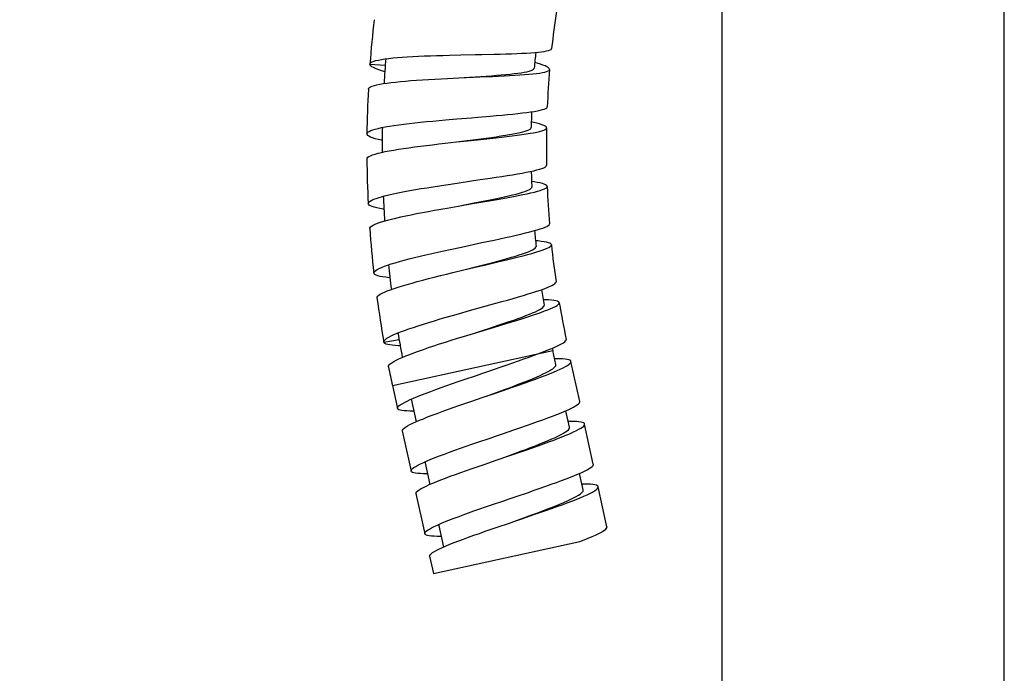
# Model space of a CAD drawing. Extents: x -559 to 8072, y -785 to 867.
# Tile 21 of 27: x 7801 to 7877, y -430 to -379. Entities that reach past the tile are written whole.
import ezdxf

# ---------------------------------------------------------------- set-up
doc = ezdxf.new("R2010")
doc.units = 0
doc.header["$LTSCALE"] = 2
doc.header["$MEASUREMENT"] = 0
doc.layers.get('DEFPOINTS').update_dxf_attribs({"linetype": 'CONTINUOUS'})
doc.layers.add('02___PRT_ALL_AXES', color=7, linetype='CONTINUOUS')
doc.layers.add('OGGETTO', color=7, linetype='CONTINUOUS', lineweight=25)
doc.styles.add('ISO', font='tahoma.ttf')
doc.dimstyles.new('ISO-25', dxfattribs={"dimtxt": 20, "dimasz": 4, "dimexe": 1, "dimexo": 1.5, "dimgap": 1.5, "dimtad": 1, "dimdec": 0, "dimtxsty": 'ISO', "dimcen": 2.5, "dimclrd": 7, "dimclre": 7, "dimclrt": 7, "dimadec": 0, "dimazin": 0, "dimtfac": 1, "dimtdec": 0, "dimtmove": 0, "dimatfit": 3, "dimfxl": 1, "dimlwd": 13, "dimarcsym": 0})

# ---------------------------------------------------------------- blocks, each defined once
blk = doc.blocks.new('*D36')
at = {"layer": 'DEFPOINTS', "color": 0, "transparency": 16777216}
for p in [(7786.258, -94.666), (7749.231, -743.866), (7818.337, -743.866)]:
    blk.add_point(p, dxfattribs=at)
at = {"layer": 'OGGETTO', "color": 7, "lineweight": -2, "transparency": 16777216}
for p, q in [((7784.758, -94.666), (7748.231, -94.666)), ((7816.837, -743.866), (7748.231, -743.866))]:
    blk.add_line(p, q, dxfattribs=at)
at = {"layer": 'OGGETTO', "color": 7, "lineweight": 13, "transparency": 16777216}
blk.add_line((7749.231, -98.666), (7749.231, -739.866), dxfattribs=at)
at = {"layer": 'OGGETTO', "color": 7, "transparency": 16777216}
for points in [[(7748.564, -98.666), (7749.898, -98.666), (7749.231, -94.666)], [(7748.564, -739.866), (7749.898, -739.866), (7749.231, -743.866)]]:
    blk.add_solid(points, dxfattribs=at)
at = {"layer": 'OGGETTO', "color": 7, "transparency": 16777216, "insert": (7737.321, -419.266), "char_height": 20, "attachment_point": 5, "rotation": 90, "style": 'ISO'}
blk.add_mtext('650', dxfattribs=at)

msp = doc.modelspace()

# ---------------------------------------------------------------- linework, layer by layer
at = {"layer": '02___PRT_ALL_AXES', "color": 7, "linetype": 'Continuous'}
for p, q in [((7855.337, -564.266), (7855.337, -339.756)), ((7877.337, -564.266), (7877.337, -339.754)), ((7829.045, -382.185), (7829.339, -382.147)), ((7834.07, -381.891), (7834.96, -381.87)), ((7827.877, -382.591), (7829.073, -382.681)), ((7833.925, -383.706), (7834.818, -383.664)), ((7833.774, -386.937), (7834.664, -386.86)), ((7828.784, -387.543), (7829.076, -387.487)), ((7834.633, -388.66), (7836.531, -388.412)), ((7833.749, -388.757), (7834.633, -388.66)), ((7833.8, -391.991), (7834.68, -391.859)), ((7833.888, -393.809), (7834.762, -393.657)), ((7834.141, -397.034), (7835.008, -396.848)), ((7834.336, -398.844), (7835.202, -398.637)), ((7834.789, -402.047), (7835.646, -401.806)), ((7835.174, -403.817), (7835.952, -403.58)), ((7828.961, -404.257), (7830.143, -404.048)), ((7829.628, -407.635), (7842.134, -404.909)), ((7841.972, -404.786), (7842.228, -404.678)), ((7842.376, -406.017), (7842.134, -404.909)), ((7844.23, -408.888), (7843.548, -405.761)), ((7836.592, -406.715), (7837.15, -406.525)), ((7837.15, -406.525), (7838.101, -406.2)), ((7829.628, -407.635), (7830.018, -409.427)), ((7836.705, -408.565), (7837.669, -408.237)), ((7836.975, -408.474), (7837.951, -408.116)), ((7837.669, -408.237), (7838.618, -407.912)), ((7831.084, -408.683), (7831.474, -410.468)), ((7835.748, -408.892), (7836.705, -408.565)), ((7843.441, -410.902), (7843.158, -409.605)), ((7845.294, -413.773), (7844.613, -410.647)), ((7830.402, -411.186), (7831.083, -414.312)), ((7837.656, -411.6), (7838.215, -411.41)), ((7838.215, -411.41), (7839.166, -411.085)), ((7838.693, -413.136), (7839.644, -412.811)), ((7832.149, -413.568), (7832.538, -415.354)), ((7836.772, -413.791), (7837.729, -413.465)), ((7837.729, -413.465), (7838.693, -413.136)), ((7844.505, -415.788), (7844.223, -414.49)), ((7831.467, -416.071), (7832.148, -419.197)), ((7839.278, -416.296), (7840.23, -415.971)), ((7846.359, -418.659), (7845.678, -415.532)), ((7838.721, -416.485), (7839.278, -416.296)), ((7839.105, -418.244), (7840.092, -417.882)), ((7839.105, -418.244), (7839.717, -418.036)), ((7839.717, -418.036), (7840.668, -417.711)), ((7833.214, -418.453), (7833.603, -420.239)), ((7832.822, -422.291), (7844.242, -419.802)), ((7832.531, -420.956), (7832.822, -422.291))]:
    msp.add_line(p, q, dxfattribs=at)
for points in [[(7837.568, -381.813), (7838.034, -381.802), (7838.484, -381.789), (7838.916, -381.776), (7839.327, -381.761), (7839.716, -381.745), (7840.08, -381.727), (7840.417, -381.706), (7840.727, -381.683), (7841.006, -381.658), (7841.255, -381.63), (7841.471, -381.599), (7841.654, -381.565), (7841.802, -381.528), (7841.916, -381.487), (7841.994, -381.442), (7842.036, -381.394), (7842.044, -381.368)], [(7827.877, -382.591), (7827.9, -382.53), (7827.959, -382.472), (7828.054, -382.417), (7828.184, -382.365), (7828.349, -382.315), (7828.548, -382.269), (7828.781, -382.225), (7829.045, -382.185)], [(7829.339, -382.147), (7829.663, -382.112), (7830.015, -382.079), (7830.392, -382.05), (7830.792, -382.023), (7831.214, -381.998), (7831.655, -381.975), (7832.113, -381.955), (7832.587, -381.937), (7833.073, -381.92), (7833.568, -381.905), (7834.07, -381.891)], [(7834.96, -381.87), (7836.1, -381.845), (7836.599, -381.835), (7837.568, -381.813)], [(7829.037, -383.186), (7828.971, -383.167), (7828.716, -383.088), (7828.493, -383.01), (7828.302, -382.934), (7828.147, -382.861), (7828.026, -382.789), (7827.94, -382.721), (7827.89, -382.654), (7827.877, -382.591)], [(7836.934, -383.52), (7837.343, -383.491), (7837.737, -383.461), (7838.115, -383.43), (7838.473, -383.399), (7838.811, -383.366), (7839.126, -383.332), (7839.415, -383.297), (7839.679, -383.26), (7839.914, -383.222), (7840.12, -383.181), (7840.296, -383.139), (7840.44, -383.094), (7840.553, -383.046), (7840.632, -382.996), (7840.679, -382.944), (7840.692, -382.903)], [(7837.421, -383.549), (7837.887, -383.527), (7838.337, -383.505), (7838.768, -383.481), (7839.18, -383.457), (7839.569, -383.432), (7839.933, -383.406), (7840.27, -383.378), (7840.579, -383.348), (7840.859, -383.316), (7841.107, -383.283), (7841.323, -383.247), (7841.505, -383.208), (7841.652, -383.167), (7841.764, -383.124), (7841.841, -383.077), (7841.881, -383.028), (7841.888, -383.003)], [(7841.888, -383.003), (7841.885, -382.976), (7841.853, -382.921), (7841.785, -382.862), (7841.681, -382.8), (7841.542, -382.736), (7841.369, -382.668), (7841.163, -382.596), (7840.924, -382.522), (7840.73, -382.466)], [(7827.752, -384.544), (7827.774, -384.482), (7827.833, -384.423), (7827.927, -384.366), (7828.057, -384.31), (7828.221, -384.257), (7828.42, -384.206), (7828.651, -384.158), (7828.915, -384.111), (7829.209, -384.067), (7829.531, -384.025), (7829.881, -383.985), (7830.256, -383.947), (7830.655, -383.911), (7831.076, -383.876), (7831.516, -383.844), (7831.973, -383.813), (7832.445, -383.784), (7832.929, -383.757), (7833.424, -383.731), (7833.925, -383.706)], [(7834.818, -383.664), (7835.644, -383.608), (7836.082, -383.579), (7836.934, -383.52)], [(7834.818, -383.664), (7835.952, -383.614), (7836.451, -383.592), (7837.421, -383.549)], [(7837.26, -386.641), (7837.725, -386.601), (7838.174, -386.56), (7838.604, -386.52), (7839.014, -386.479), (7839.402, -386.439), (7839.764, -386.397), (7840.1, -386.356), (7840.408, -386.314), (7840.686, -386.271), (7840.933, -386.227), (7841.147, -386.183), (7841.327, -386.137), (7841.473, -386.091), (7841.583, -386.042), (7841.658, -385.993), (7841.696, -385.942), (7841.702, -385.917)], [(7834.664, -386.86), (7835.795, -386.765), (7836.293, -386.723), (7837.26, -386.641)], [(7827.639, -388.022), (7827.659, -387.96), (7827.715, -387.898), (7827.807, -387.837), (7827.934, -387.776), (7828.096, -387.717), (7828.293, -387.658), (7828.522, -387.6), (7828.784, -387.543)], [(7829.076, -387.487), (7829.396, -387.432), (7829.744, -387.378), (7830.117, -387.325), (7830.514, -387.273), (7830.933, -387.222), (7831.372, -387.172), (7831.827, -387.123), (7832.298, -387.075), (7832.781, -387.028), (7833.274, -386.982), (7833.774, -386.937)], [(7836.531, -388.412), (7836.944, -388.356), (7837.343, -388.302), (7837.726, -388.247), (7838.091, -388.193), (7838.436, -388.14), (7838.759, -388.086), (7839.058, -388.033), (7839.332, -387.98), (7839.578, -387.927), (7839.797, -387.874), (7839.985, -387.82), (7840.142, -387.767), (7840.268, -387.713), (7840.361, -387.658), (7840.421, -387.603), (7840.448, -387.547), (7840.449, -387.533)], [(7837.222, -388.383), (7837.684, -388.332), (7838.132, -388.281), (7838.561, -388.231), (7838.97, -388.182), (7839.357, -388.132), (7839.719, -388.083), (7840.054, -388.034), (7840.361, -387.985), (7840.638, -387.936), (7840.884, -387.887), (7841.098, -387.837), (7841.278, -387.788), (7841.423, -387.738), (7841.532, -387.687), (7841.606, -387.636), (7841.644, -387.584), (7841.649, -387.558)], [(7841.649, -387.558), (7841.644, -387.532), (7841.609, -387.478), (7841.536, -387.424), (7841.429, -387.369), (7841.286, -387.313), (7841.108, -387.256), (7840.897, -387.197), (7840.653, -387.138), (7840.46, -387.095)], [(7828.834, -388.544), (7828.769, -388.53), (7828.509, -388.466), (7828.281, -388.402), (7828.086, -388.338), (7827.925, -388.275), (7827.8, -388.211), (7827.71, -388.148), (7827.656, -388.085), (7827.639, -388.022)], [(7834.633, -388.66), (7835.761, -388.539), (7836.257, -388.486), (7837.222, -388.383)], [(7827.637, -389.98), (7827.654, -389.917), (7827.709, -389.854), (7827.799, -389.791), (7827.925, -389.728), (7828.086, -389.664), (7828.282, -389.601), (7828.511, -389.538), (7828.771, -389.475), (7829.062, -389.412), (7829.382, -389.35), (7829.73, -389.288), (7830.103, -389.226), (7830.5, -389.165), (7830.918, -389.105), (7831.355, -389.045), (7831.809, -388.986), (7832.278, -388.927), (7832.759, -388.87), (7833.251, -388.813), (7833.749, -388.757)], [(7837.254, -391.479), (7837.715, -391.41), (7838.16, -391.341), (7838.587, -391.274), (7838.993, -391.208), (7839.378, -391.143), (7839.738, -391.08), (7840.07, -391.017), (7840.375, -390.956), (7840.65, -390.896), (7840.894, -390.837), (7841.106, -390.779), (7841.284, -390.722), (7841.426, -390.666), (7841.534, -390.611), (7841.606, -390.557), (7841.641, -390.504), (7841.645, -390.478)], [(7834.68, -391.859), (7835.802, -391.694), (7836.295, -391.621), (7837.254, -391.479)], [(7829.143, -392.834), (7829.46, -392.758), (7829.805, -392.683), (7830.176, -392.606), (7830.57, -392.529), (7830.985, -392.452), (7831.419, -392.375), (7831.871, -392.298), (7832.337, -392.221), (7832.815, -392.144), (7833.304, -392.067), (7833.8, -391.991)], [(7836.845, -393.251), (7837.246, -393.171), (7837.632, -393.092), (7838.002, -393.015), (7838.354, -392.939), (7838.685, -392.864), (7838.993, -392.792), (7839.275, -392.721), (7839.532, -392.652), (7839.761, -392.584), (7839.961, -392.518), (7840.131, -392.453), (7840.269, -392.391), (7840.375, -392.329), (7840.448, -392.27), (7840.488, -392.212), (7840.495, -392.169)], [(7837.331, -393.219), (7837.789, -393.139), (7838.232, -393.061), (7838.656, -392.984), (7839.06, -392.909), (7839.442, -392.836), (7839.8, -392.764), (7840.131, -392.695), (7840.434, -392.627), (7840.707, -392.56), (7840.95, -392.496), (7841.16, -392.433), (7841.337, -392.373), (7841.478, -392.314), (7841.585, -392.256), (7841.656, -392.201), (7841.691, -392.147), (7841.694, -392.12)], [(7841.694, -392.12), (7841.689, -392.094), (7841.65, -392.043), (7841.575, -391.994), (7841.465, -391.945), (7841.319, -391.898), (7841.138, -391.852), (7840.924, -391.807), (7840.676, -391.763), (7840.479, -391.732)], [(7827.741, -393.458), (7827.756, -393.395), (7827.808, -393.33), (7827.896, -393.263), (7828.019, -393.194), (7828.178, -393.125), (7828.371, -393.054), (7828.597, -392.981), (7828.855, -392.908), (7829.143, -392.834)], [(7828.966, -393.904), (7828.904, -393.894), (7828.64, -393.847), (7828.408, -393.798), (7828.209, -393.746), (7828.044, -393.693), (7827.915, -393.637), (7827.821, -393.579), (7827.763, -393.52), (7827.741, -393.458)], [(7827.861, -395.412), (7827.874, -395.349), (7827.924, -395.283), (7828.01, -395.214), (7828.132, -395.143), (7828.288, -395.07), (7828.479, -394.994), (7828.703, -394.917), (7828.959, -394.838), (7829.245, -394.757), (7829.561, -394.675), (7829.904, -394.591), (7830.273, -394.506), (7830.665, -394.42), (7831.079, -394.334), (7831.512, -394.247), (7831.963, -394.159), (7832.429, -394.071), (7832.907, -393.984), (7833.394, -393.896), (7833.888, -393.809)], [(7834.762, -393.657), (7835.886, -393.465), (7836.377, -393.382), (7837.331, -393.219)], [(7834.762, -393.657), (7836.01, -393.414), (7836.845, -393.251)], [(7837.557, -396.307), (7838.012, -396.209), (7838.451, -396.113), (7838.872, -396.019), (7839.273, -395.928), (7839.652, -395.84), (7840.006, -395.754), (7840.334, -395.671), (7840.634, -395.591), (7840.904, -395.514), (7841.144, -395.44), (7841.352, -395.369), (7841.526, -395.301), (7841.665, -395.236), (7841.769, -395.175), (7841.838, -395.117), (7841.871, -395.061), (7841.873, -395.034)], [(7835.008, -396.848), (7836.611, -396.508), (7837.557, -396.307)], [(7837.051, -398.155), (7837.453, -398.049), (7837.842, -397.945), (7838.215, -397.843), (7838.571, -397.744), (7838.907, -397.648), (7839.222, -397.554), (7839.513, -397.464), (7839.779, -397.377), (7840.017, -397.293), (7840.227, -397.213), (7840.408, -397.137), (7840.557, -397.064), (7840.675, -396.994), (7840.76, -396.929), (7840.813, -396.866), (7840.832, -396.808), (7840.831, -396.794)], [(7837.741, -398.038), (7838.194, -397.93), (7838.632, -397.824), (7839.051, -397.721), (7839.45, -397.621), (7839.827, -397.524), (7840.179, -397.43), (7840.505, -397.34), (7840.803, -397.253), (7841.071, -397.17), (7841.308, -397.091), (7841.513, -397.015), (7841.685, -396.944), (7841.822, -396.876), (7841.924, -396.813), (7841.992, -396.753), (7842.023, -396.697), (7842.025, -396.67)], [(7842.025, -396.67), (7842.018, -396.645), (7841.976, -396.596), (7841.899, -396.551), (7841.786, -396.51), (7841.638, -396.472), (7841.455, -396.437), (7841.239, -396.406), (7840.99, -396.377), (7840.787, -396.358)], [(7829.539, -398.167), (7829.851, -398.072), (7830.191, -397.975), (7830.556, -397.875), (7830.945, -397.774), (7831.355, -397.671), (7831.784, -397.567), (7832.231, -397.461), (7832.693, -397.355), (7833.167, -397.248), (7833.651, -397.141), (7834.141, -397.034)], [(7828.182, -398.877), (7828.193, -398.813), (7828.241, -398.745), (7828.324, -398.673), (7828.442, -398.597), (7828.595, -398.518), (7828.783, -398.435), (7829.004, -398.348), (7829.256, -398.259), (7829.539, -398.167)], [(7835.202, -398.637), (7836.311, -398.375), (7836.797, -398.261), (7837.741, -398.038)], [(7835.202, -398.637), (7836.217, -398.373), (7837.051, -398.155)], [(7829.433, -399.245), (7829.37, -399.239), (7829.104, -399.209), (7828.869, -399.174), (7828.668, -399.135), (7828.501, -399.092), (7828.368, -399.045), (7828.27, -398.993), (7828.208, -398.937), (7828.182, -398.877)], [(7828.424, -400.819), (7828.434, -400.755), (7828.48, -400.686), (7828.561, -400.612), (7828.677, -400.534), (7828.829, -400.451), (7829.014, -400.364), (7829.232, -400.273), (7829.482, -400.178), (7829.762, -400.08), (7830.072, -399.978), (7830.408, -399.873), (7830.771, -399.766), (7831.157, -399.656), (7831.564, -399.544), (7831.991, -399.43), (7832.435, -399.314), (7832.895, -399.197), (7833.366, -399.08), (7833.847, -398.962), (7834.336, -398.844)], [(7838.16, -401.106), (7838.608, -400.98), (7839.041, -400.856), (7839.456, -400.736), (7839.851, -400.62), (7840.223, -400.508), (7840.571, -400.401), (7840.893, -400.297), (7841.187, -400.199), (7841.452, -400.105), (7841.686, -400.016), (7841.888, -399.933), (7842.056, -399.855), (7842.191, -399.782), (7842.291, -399.714), (7842.355, -399.651), (7842.385, -399.594), (7842.385, -399.567)], [(7835.646, -401.806), (7837.225, -401.367), (7838.16, -401.106)], [(7837.96, -402.919), (7838.349, -402.789), (7838.724, -402.663), (7839.083, -402.539), (7839.423, -402.42), (7839.741, -402.305), (7840.038, -402.195), (7840.31, -402.089), (7840.556, -401.989), (7840.775, -401.893), (7840.966, -401.802), (7841.127, -401.717), (7841.257, -401.637), (7841.355, -401.563), (7841.421, -401.495), (7841.453, -401.432), (7841.455, -401.389)], [(7838.508, -402.805), (7838.951, -402.67), (7839.378, -402.537), (7839.787, -402.409), (7840.176, -402.285), (7840.543, -402.165), (7840.885, -402.05), (7841.202, -401.94), (7841.49, -401.835), (7841.749, -401.736), (7841.977, -401.643), (7842.173, -401.556), (7842.336, -401.474), (7842.465, -401.399), (7842.559, -401.33), (7842.617, -401.267), (7842.639, -401.21), (7842.639, -401.19)], [(7842.639, -401.19), (7842.626, -401.159), (7842.577, -401.114), (7842.493, -401.075), (7842.373, -401.041), (7842.218, -401.013), (7842.029, -400.991), (7841.807, -400.974), (7841.554, -400.961), (7841.384, -400.956)], [(7830.269, -403.465), (7830.574, -403.351), (7830.906, -403.233), (7831.264, -403.111), (7831.646, -402.985), (7832.048, -402.857), (7832.47, -402.726), (7832.909, -402.593), (7833.363, -402.458), (7833.83, -402.322), (7834.306, -402.184), (7834.789, -402.047)], [(7835.952, -403.58), (7837.584, -403.086), (7838.508, -402.805)], [(7835.952, -403.58), (7836.73, -403.324), (7837.148, -403.187), (7837.96, -402.919)], [(7828.961, -404.257), (7828.969, -404.193), (7829.012, -404.122), (7829.09, -404.045), (7829.203, -403.962), (7829.351, -403.873), (7829.533, -403.779), (7829.747, -403.679), (7829.993, -403.574), (7830.269, -403.465)], [(7830.233, -404.547), (7830.089, -404.542), (7829.838, -404.527), (7829.618, -404.506), (7829.428, -404.479), (7829.27, -404.447), (7829.143, -404.408), (7829.05, -404.364), (7828.989, -404.314), (7828.961, -404.257)], [(7829.324, -406.181), (7829.323, -406.169), (7829.335, -406.103), (7829.383, -406.03), (7829.466, -405.95), (7829.585, -405.863), (7829.738, -405.769), (7829.924, -405.67), (7830.141, -405.564), (7830.39, -405.453), (7830.669, -405.337), (7830.976, -405.215), (7831.31, -405.089), (7831.669, -404.958), (7832.049, -404.824), (7832.451, -404.687), (7832.871, -404.547), (7833.308, -404.404), (7833.759, -404.259), (7834.222, -404.113), (7834.695, -403.965), (7835.174, -403.817)], [(7842.228, -404.678), (7842.456, -404.576), (7842.655, -404.481), (7842.823, -404.393), (7842.959, -404.312), (7843.064, -404.238), (7843.135, -404.171), (7843.174, -404.111), (7843.179, -404.059)], [(7838.101, -406.2), (7838.566, -406.04), (7839.02, -405.882), (7839.462, -405.726), (7839.888, -405.575), (7840.296, -405.427), (7840.683, -405.284)], [(7840.683, -405.284), (7841.38, -405.02), (7841.689, -404.9), (7841.972, -404.786)], [(7837.951, -408.116), (7838.358, -407.965), (7838.758, -407.816), (7839.147, -407.669), (7839.524, -407.525), (7839.886, -407.384), (7840.231, -407.246), (7840.556, -407.113), (7840.859, -406.985), (7841.138, -406.862), (7841.393, -406.745), (7841.621, -406.633), (7841.82, -406.528), (7841.991, -406.429), (7842.132, -406.336), (7842.241, -406.25), (7842.319, -406.171), (7842.365, -406.099), (7842.378, -406.034), (7842.376, -406.017)], [(7838.618, -407.912), (7839.081, -407.753), (7839.533, -407.595), (7839.97, -407.441), (7840.391, -407.29), (7840.795, -407.143), (7841.177, -407.001), (7841.538, -406.864), (7841.873, -406.732), (7842.182, -406.605), (7842.462, -406.485), (7842.714, -406.371), (7842.934, -406.264), (7843.123, -406.164), (7843.277, -406.072), (7843.398, -405.987), (7843.484, -405.909), (7843.535, -405.839), (7843.55, -405.777), (7843.548, -405.761)], [(7843.548, -405.761), (7843.53, -405.722), (7843.473, -405.676), (7843.382, -405.637), (7843.255, -405.606), (7843.095, -405.582), (7842.9, -405.566), (7842.673, -405.556), (7842.415, -405.554), (7842.275, -405.556)], [(7835.236, -407.177), (7836.189, -406.852), (7836.592, -406.715)], [(7831.278, -408.628), (7831.576, -408.504), (7831.9, -408.375), (7832.25, -408.24), (7832.623, -408.1), (7833.018, -407.955), (7833.432, -407.806), (7833.864, -407.653), (7834.31, -407.497), (7834.768, -407.338), (7835.236, -407.177)], [(7830.019, -409.427), (7830.022, -409.373), (7830.06, -409.306), (7830.133, -409.231), (7830.241, -409.149), (7830.384, -409.059), (7830.56, -408.961), (7830.769, -408.857), (7831.008, -408.746), (7831.278, -408.628)], [(7830.402, -411.186), (7830.4, -411.175), (7830.413, -411.113), (7830.461, -411.044), (7830.544, -410.967), (7830.661, -410.883), (7830.812, -410.791), (7830.997, -410.692), (7831.214, -410.586), (7831.461, -410.473), (7831.739, -410.354), (7832.044, -410.229), (7832.376, -410.098), (7832.733, -409.961), (7833.112, -409.819), (7833.513, -409.673), (7833.931, -409.523), (7834.367, -409.369), (7834.816, -409.213), (7835.277, -409.053), (7835.748, -408.892)], [(7839.166, -411.085), (7839.631, -410.925), (7840.086, -410.767), (7840.527, -410.612), (7840.953, -410.46), (7841.361, -410.312), (7841.749, -410.169), (7842.115, -410.03), (7842.457, -409.897), (7842.774, -409.769), (7843.063, -409.647), (7843.323, -409.532), (7843.552, -409.423), (7843.75, -409.321), (7843.914, -409.226), (7844.045, -409.139), (7844.142, -409.059), (7844.204, -408.987), (7844.231, -408.923), (7844.23, -408.888)], [(7831.292, -409.633), (7831.249, -409.634), (7830.98, -409.634), (7830.742, -409.627), (7830.536, -409.613), (7830.364, -409.592), (7830.225, -409.563), (7830.122, -409.527), (7830.053, -409.483), (7830.019, -409.427)], [(7839.644, -412.811), (7840.107, -412.651), (7840.56, -412.494), (7840.999, -412.339), (7841.421, -412.188), (7841.826, -412.041), (7842.211, -411.898), (7842.573, -411.76), (7842.91, -411.628), (7843.221, -411.501), (7843.504, -411.381), (7843.758, -411.266), (7843.981, -411.159), (7844.172, -411.058), (7844.33, -410.965), (7844.453, -410.879), (7844.542, -410.801), (7844.597, -410.73), (7844.615, -410.667), (7844.613, -410.647)], [(7844.613, -410.647), (7844.598, -410.612), (7844.545, -410.565), (7844.456, -410.526), (7844.333, -410.494), (7844.176, -410.469), (7843.985, -410.452), (7843.761, -410.442), (7843.506, -410.439), (7843.34, -410.441)], [(7839.223, -412.924), (7839.627, -412.774), (7840.023, -412.626), (7840.406, -412.48), (7840.776, -412.337), (7841.129, -412.198), (7841.464, -412.063), (7841.778, -411.933), (7842.069, -411.807), (7842.336, -411.687), (7842.577, -411.573), (7842.791, -411.464), (7842.976, -411.361), (7843.132, -411.266), (7843.257, -411.177), (7843.35, -411.094), (7843.411, -411.019), (7843.441, -410.95), (7843.441, -410.902)], [(7832.339, -413.515), (7832.637, -413.391), (7832.961, -413.262), (7833.312, -413.127), (7833.685, -412.986), (7834.08, -412.841), (7834.494, -412.692), (7834.925, -412.539), (7835.371, -412.383), (7835.829, -412.225), (7836.296, -412.064)], [(7836.296, -412.064), (7837.251, -411.738), (7837.656, -411.6)], [(7838.04, -413.359), (7838.394, -413.229), (7839.223, -412.924)], [(7831.083, -414.312), (7831.087, -414.258), (7831.125, -414.191), (7831.198, -414.117), (7831.305, -414.034), (7831.447, -413.945), (7831.623, -413.848), (7831.83, -413.744), (7832.07, -413.633), (7832.339, -413.515)], [(7840.23, -415.971), (7840.694, -415.811), (7841.149, -415.653), (7841.59, -415.498), (7842.016, -415.346), (7842.425, -415.198), (7842.813, -415.055), (7843.179, -414.916), (7843.521, -414.783), (7843.838, -414.655), (7844.127, -414.533), (7844.387, -414.417), (7844.616, -414.309), (7844.814, -414.207), (7844.979, -414.112), (7845.11, -414.025), (7845.207, -413.945), (7845.269, -413.873), (7845.296, -413.808), (7845.295, -413.773)], [(7832.356, -414.518), (7832.315, -414.519), (7832.046, -414.519), (7831.807, -414.512), (7831.601, -414.498), (7831.429, -414.477), (7831.291, -414.449), (7831.187, -414.412), (7831.118, -414.369), (7831.083, -414.312)], [(7831.467, -416.071), (7831.475, -416.005), (7831.519, -415.936), (7831.599, -415.86), (7831.713, -415.776), (7831.861, -415.685), (7832.043, -415.587), (7832.257, -415.482), (7832.502, -415.369), (7832.777, -415.251), (7833.08, -415.126), (7833.41, -414.995), (7833.765, -414.859), (7834.143, -414.718), (7834.541, -414.572), (7834.959, -414.422), (7835.393, -414.268), (7835.842, -414.112), (7836.302, -413.952), (7836.772, -413.791)], [(7840.092, -417.882), (7840.5, -417.731), (7840.899, -417.582), (7841.287, -417.436), (7841.663, -417.292), (7842.023, -417.151), (7842.367, -417.014), (7842.691, -416.882), (7842.993, -416.754), (7843.272, -416.631), (7843.527, -416.513), (7843.754, -416.402), (7843.954, -416.296), (7844.125, -416.197), (7844.265, -416.104), (7844.374, -416.018), (7844.451, -415.94), (7844.495, -415.868), (7844.508, -415.803), (7844.505, -415.788)], [(7840.668, -417.711), (7841.133, -417.55), (7841.586, -417.393), (7842.026, -417.238), (7842.45, -417.086), (7842.857, -416.939), (7843.243, -416.796), (7843.607, -416.658), (7843.946, -416.525), (7844.259, -416.397), (7844.545, -416.276), (7844.801, -416.162), (7845.027, -416.053), (7845.221, -415.952), (7845.382, -415.859), (7845.508, -415.772), (7845.6, -415.693), (7845.658, -415.622), (7845.68, -415.558), (7845.678, -415.532)], [(7845.678, -415.532), (7845.666, -415.503), (7845.616, -415.455), (7845.531, -415.414), (7845.411, -415.382), (7845.257, -415.357), (7845.069, -415.339), (7844.848, -415.328), (7844.595, -415.324), (7844.405, -415.326)], [(7837.359, -416.95), (7838.314, -416.624), (7838.721, -416.485)], [(7833.403, -418.401), (7833.7, -418.277), (7834.025, -418.147), (7834.375, -418.012), (7834.749, -417.872), (7835.143, -417.727), (7835.557, -417.578), (7835.988, -417.425), (7836.434, -417.269), (7836.892, -417.111), (7837.359, -416.95)], [(7837.796, -418.69), (7838.752, -418.364), (7839.105, -418.244)], [(7832.148, -419.197), (7832.152, -419.144), (7832.189, -419.077), (7832.262, -419.002), (7832.37, -418.92), (7832.511, -418.83), (7832.687, -418.733), (7832.895, -418.629), (7833.134, -418.518), (7833.403, -418.401)], [(7832.531, -420.956), (7832.537, -420.896), (7832.578, -420.829), (7832.655, -420.753), (7832.766, -420.67), (7832.911, -420.58), (7833.089, -420.482), (7833.301, -420.377), (7833.543, -420.265), (7833.815, -420.147), (7834.116, -420.023), (7834.444, -419.892), (7834.797, -419.756), (7835.173, -419.616), (7835.57, -419.47), (7835.986, -419.321), (7836.419, -419.167), (7836.867, -419.011), (7837.327, -418.852), (7837.796, -418.69)], [(7844.242, -419.802), (7844.585, -419.668), (7844.901, -419.54), (7845.191, -419.419), (7845.451, -419.303), (7845.68, -419.194), (7845.878, -419.092), (7846.043, -418.998), (7846.174, -418.91), (7846.271, -418.83), (7846.333, -418.758), (7846.36, -418.694), (7846.359, -418.659)], [(7833.421, -419.404), (7833.381, -419.404), (7833.111, -419.404), (7832.873, -419.398), (7832.667, -419.384), (7832.494, -419.362), (7832.356, -419.334), (7832.252, -419.298), (7832.183, -419.254), (7832.148, -419.197)]]:
    msp.add_lwpolyline(points, dxfattribs=at)
for radius, start, end in [(87, 173.41252, 175.70435), (73, 171.62203, 173.91386), (85.8, 175.34625, 176.65526), (74.2, 174.25207, 175.20301), (73, 175.20301, 177.49484), (87, 176.99351, 179.28534), (74.2, 177.83305, 178.784), (85.8, 178.92724, 180.23624), (73, 178.784, 181.07583), (87, 180.5745, 182.86633), (74.2, 181.41403, 182.36499), (73, 182.36499, 184.65682), (85.8, 182.50823, 183.81725), (87, 184.15548, 186.44732), (74.2, 184.99501, 185.94598), (73, 185.94598, 188.23781), (85.8, 186.08921, 187.39824), (74.2, 188.57602, 189.52703), (87, 187.73647, 190.0283), (73, 189.52714, 191.81897), (85.8, 189.66993, 190.97884), (74.2, 192.15699, 192.29578), (87, 191.31763, 192.29578)]:
    msp.add_arc((7914.632, -389.108), radius, start, end, dxfattribs=at)

# ---------------------------------------------------------------- dimensions: what is measured, and where the dimension line sits
at = {"layer": 'OGGETTO'}
dim = msp.add_linear_dim(base=(7749.231, -743.866), p1=(7786.258, -94.666), p2=(7818.337, -743.866), angle=90, text='650', dimstyle='ISO-25', dxfattribs=at)
dim.commit()
dim.dimension.update_dxf_attribs({"geometry": '*D36', "text_midpoint": (7737.321, -419.266)})

doc.saveas('drawing.dxf')
